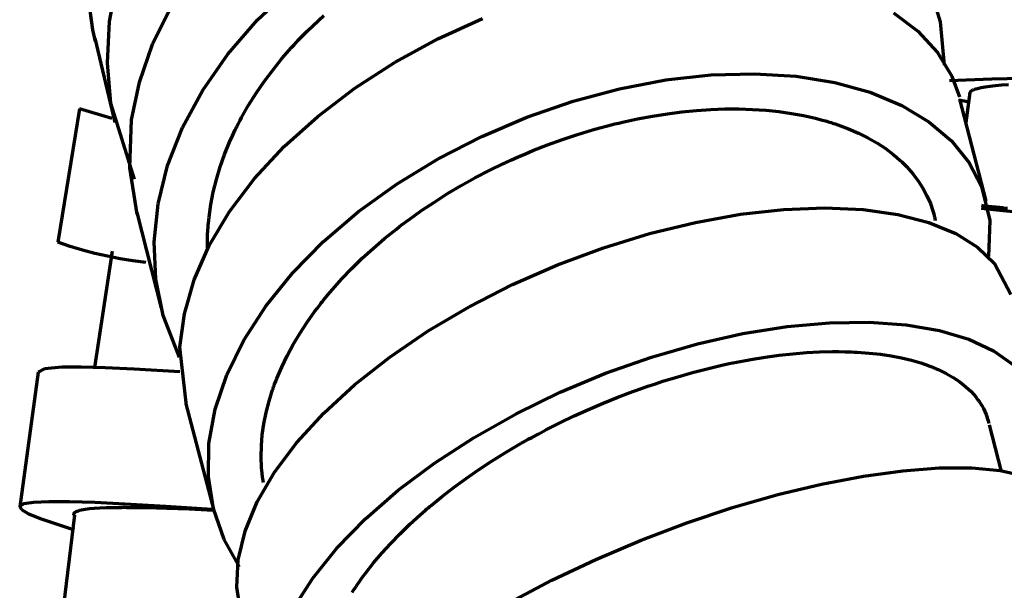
# Model space of a CAD drawing. Header units: millimetres. Extents: x 76 to 932, y 218 to 766.
# Tile 22 of 98: x 78 to 114, y 539 to 560. Entities that reach past the tile are written whole.
import ezdxf

# ---------------------------------------------------------------- set-up
doc = ezdxf.new("R2010")
doc.units = ezdxf.units.MM
doc.layers.add('Livello 1', color=18, linetype='Continuous', true_color=0x000000)

msp = doc.modelspace()

# ---------------------------------------------------------------- linework, layer by layer
at = {"layer": 'Livello 1', "color": 18, "lineweight": 70, "true_color": 0x000000}
for p, q in [((81.313, 559.756), (81.598, 561.284)), ((80.7, 559.456), (80.503, 560.924)), ((86.787, 559.816), (88.035, 561.001)), ((111.657, 560.867), (112.004, 559.752)), ((82.906, 558.92), (83.585, 560.292)), ((85.691, 558.55), (86.787, 559.816)), ((88.822, 559.604), (89.235, 559.985)), ((93.446, 559.118), (95.097, 559.865)), ((110.282, 560.084), (111.184, 559.396)), ((80.802, 559.019), (80.7, 559.456)), ((81.236, 558.236), (81.313, 559.756)), ((88.621, 559.407), (88.822, 559.604)), ((112.004, 559.752), (112.145, 558.151)), ((80.771, 559.139), (81.511, 556.024)), ((88.279, 559.058), (88.327, 559.107)), ((88.327, 559.107), (88.375, 559.156)), ((88.375, 559.156), (88.424, 559.209)), ((88.424, 559.209), (88.621, 559.407)), ((91.867, 558.26), (93.446, 559.118)), ((111.184, 559.396), (111.905, 558.609)), ((82.42, 557.523), (82.906, 558.92)), ((87.684, 558.387), (88.043, 558.8)), ((88.043, 558.8), (88.137, 558.902)), ((88.137, 558.902), (88.231, 559.005)), ((88.231, 559.005), (88.279, 559.058)), ((84.763, 557.22), (85.691, 558.55)), ((87.345, 557.967), (87.684, 558.387)), ((111.905, 558.609), (112.434, 557.735)), ((81.369, 556.74), (81.236, 558.236)), ((90.38, 557.301), (91.867, 558.26)), ((87.027, 557.541), (87.345, 557.967)), ((101.866, 557.601), (103.537, 557.784)), ((103.537, 557.784), (105.15, 557.83)), ((105.15, 557.83), (106.682, 557.735)), ((106.682, 557.735), (108.111, 557.505)), ((112.434, 557.735), (112.713, 556.976)), ((112.965, 557.608), (113.917, 557.639)), ((113.917, 557.639), (115.044, 557.664)), ((82.134, 556.122), (82.42, 557.523)), ((86.73, 557.107), (87.027, 557.541)), ((89.007, 556.256), (90.38, 557.301)), ((98.441, 556.817), (100.159, 557.276)), ((100.159, 557.276), (101.866, 557.601)), ((108.111, 557.505), (109.417, 557.145)), ((112.346, 557.576), (112.965, 557.608)), ((113.275, 557.258), (113.325, 557.272)), ((113.325, 557.272), (113.381, 557.287)), ((113.381, 557.287), (113.512, 557.318)), ((113.512, 557.318), (113.666, 557.343)), ((113.666, 557.343), (113.846, 557.371)), ((113.846, 557.371), (114.05, 557.392)), ((114.05, 557.392), (114.277, 557.417)), ((114.277, 557.417), (114.53, 557.438)), ((84.017, 555.844), (84.763, 557.22)), ((86.453, 556.666), (86.73, 557.107)), ((109.417, 557.145), (110.582, 556.659)), ((113.098, 557.138), (112.957, 556.027)), ((113.106, 557.135), (113.111, 557.153)), ((113.111, 557.153), (113.14, 557.191)), ((113.14, 557.191), (113.194, 557.223)), ((113.194, 557.223), (113.212, 557.234)), ((113.212, 557.234), (113.231, 557.241)), ((113.231, 557.241), (113.241, 557.244)), ((113.241, 557.244), (113.252, 557.248)), ((113.252, 557.248), (113.263, 557.255)), ((113.263, 557.255), (113.275, 557.258)), ((82.244, 553.932), (81.369, 556.74)), ((86.197, 556.218), (86.453, 556.666)), ((96.736, 556.228), (98.441, 556.817)), ((110.582, 556.659), (111.589, 556.055)), ((113.012, 556.786), (112.695, 556.849)), ((113.703, 553.141), (112.735, 556.891)), ((80.212, 556.528), (79.407, 551.607)), ((81.397, 556.182), (80.212, 556.528)), ((86.137, 556.105), (86.197, 556.218)), ((87.766, 555.138), (89.007, 556.256)), ((95.068, 555.516), (96.736, 556.228)), ((100.827, 556.165), (101.379, 556.267)), ((101.379, 556.267), (101.925, 556.352)), ((101.925, 556.352), (102.465, 556.422)), ((102.465, 556.422), (103, 556.475)), ((103, 556.475), (103.529, 556.51)), ((103.529, 556.51), (103.791, 556.521)), ((103.791, 556.521), (104.052, 556.528)), ((104.052, 556.528), (104.182, 556.532)), ((104.182, 556.532), (104.311, 556.532)), ((104.311, 556.532), (104.376, 556.532)), ((104.376, 556.532), (104.441, 556.532)), ((104.441, 556.532), (104.505, 556.532)), ((104.505, 556.532), (104.569, 556.532)), ((104.569, 556.532), (105.073, 556.514)), ((105.073, 556.514), (105.565, 556.482)), ((105.565, 556.482), (106.042, 556.433)), ((106.042, 556.433), (106.506, 556.366)), ((106.506, 556.366), (106.957, 556.285)), ((106.957, 556.285), (107.394, 556.186)), ((107.394, 556.186), (107.607, 556.133)), ((82.069, 554.355), (82.134, 556.122)), ((83.463, 554.44), (84.017, 555.844)), ((85.963, 555.763), (85.991, 555.819)), ((85.991, 555.819), (86.02, 555.875)), ((86.02, 555.875), (86.048, 555.935)), ((86.048, 555.935), (86.077, 555.992)), ((86.077, 555.992), (86.137, 556.105)), ((99.153, 555.752), (99.431, 555.833)), ((99.431, 555.833), (99.71, 555.907)), ((99.71, 555.907), (99.85, 555.943)), ((99.85, 555.943), (99.99, 555.978)), ((99.99, 555.978), (100.129, 556.01)), ((100.129, 556.01), (100.269, 556.045)), ((100.269, 556.045), (100.827, 556.165)), ((107.607, 556.133), (107.817, 556.073)), ((107.817, 556.073), (107.869, 556.059)), ((107.869, 556.059), (107.921, 556.041)), ((107.921, 556.041), (107.972, 556.027)), ((107.972, 556.027), (108.023, 556.01)), ((108.023, 556.01), (108.125, 555.978)), ((108.125, 555.978), (108.225, 555.943)), ((108.225, 555.943), (108.613, 555.798)), ((111.589, 556.055), (112.425, 555.35)), ((85.751, 555.304), (85.854, 555.533)), ((85.854, 555.533), (85.963, 555.763)), ((93.46, 554.69), (95.068, 555.516)), ((98.048, 555.403), (98.599, 555.586)), ((98.599, 555.586), (99.153, 555.752)), ((108.613, 555.798), (108.981, 555.636)), ((108.981, 555.636), (109.329, 555.463)), ((109.329, 555.463), (109.658, 555.276)), ((85.565, 554.845), (85.751, 555.304)), ((86.675, 553.96), (87.766, 555.138)), ((96.953, 554.99), (97.499, 555.202)), ((97.499, 555.202), (98.048, 555.403)), ((109.658, 555.276), (109.966, 555.075)), ((112.425, 555.35), (113.077, 554.545)), ((85.403, 554.387), (85.565, 554.845)), ((96.274, 554.697), (96.41, 554.757)), ((96.41, 554.757), (96.681, 554.877)), ((96.681, 554.877), (96.953, 554.99)), ((109.966, 555.075), (110.255, 554.859)), ((110.255, 554.859), (110.392, 554.747)), ((110.392, 554.747), (110.524, 554.63)), ((82.342, 552.644), (82.069, 554.355)), ((83.11, 553.029), (83.463, 554.44)), ((85.264, 553.925), (85.403, 554.387)), ((91.937, 553.759), (93.46, 554.69)), ((95.338, 554.253), (95.869, 554.514)), ((95.869, 554.514), (95.937, 554.545)), ((95.937, 554.545), (96.004, 554.574)), ((96.004, 554.574), (96.071, 554.605)), ((96.071, 554.605), (96.139, 554.637)), ((96.139, 554.637), (96.274, 554.697)), ((110.524, 554.63), (110.588, 554.57)), ((110.588, 554.57), (110.65, 554.51)), ((110.65, 554.51), (110.71, 554.45)), ((110.71, 554.45), (110.77, 554.387)), ((110.77, 554.387), (110.992, 554.136)), ((113.077, 554.545), (113.536, 553.66)), ((94.817, 553.981), (95.338, 554.253)), ((110.992, 554.136), (111.189, 553.875)), ((85.15, 553.462), (85.264, 553.925)), ((85.749, 552.736), (86.675, 553.96)), ((90.518, 552.736), (91.937, 553.759)), ((93.807, 553.402), (94.307, 553.699)), ((94.307, 553.699), (94.817, 553.981)), ((111.189, 553.875), (111.363, 553.604)), ((113.536, 553.66), (113.832, 552.411)), ((85.06, 553), (85.15, 553.462)), ((93.319, 553.092), (93.807, 553.402)), ((111.363, 553.604), (111.513, 553.321)), ((111.513, 553.321), (111.64, 553.032)), ((82.963, 551.621), (83.11, 553.029)), ((84.994, 552.538), (85.06, 553)), ((92.841, 552.775), (93.319, 553.092)), ((111.64, 553.032), (111.742, 552.732)), ((113.576, 552.951), (113.524, 552.958)), ((113.807, 552.926), (113.576, 552.951)), ((114.062, 552.898), (113.807, 552.926)), ((82.325, 552.711), (83.221, 549.176)), ((84.981, 552.422), (84.994, 552.538)), ((85.001, 551.487), (85.749, 552.736)), ((89.225, 551.632), (90.518, 552.736)), ((92.373, 552.439), (92.606, 552.609)), ((92.606, 552.609), (92.841, 552.775)), ((102.965, 552.341), (104.624, 552.641)), ((104.624, 552.641), (106.224, 552.82)), ((106.224, 552.82), (107.742, 552.877)), ((107.742, 552.877), (109.155, 552.813)), ((109.155, 552.813), (110.444, 552.633)), ((110.444, 552.633), (111.59, 552.337)), ((111.742, 552.732), (111.763, 552.655)), ((111.763, 552.655), (111.783, 552.577)), ((111.783, 552.577), (111.793, 552.538)), ((111.793, 552.538), (111.802, 552.499)), ((113.519, 552.87), (114.314, 552.782)), ((114.13, 552.891), (114.062, 552.898)), ((114.199, 552.884), (114.13, 552.891)), ((114.235, 552.88), (114.199, 552.884)), ((114.27, 552.877), (114.235, 552.88)), ((114.306, 552.873), (114.27, 552.877)), ((114.343, 552.866), (114.306, 552.873)), ((114.314, 552.782), (115.564, 552.658)), ((114.492, 552.852), (114.343, 552.866)), ((84.957, 552.132), (84.961, 552.192)), ((84.961, 552.192), (84.965, 552.249)), ((84.965, 552.249), (84.97, 552.309)), ((84.97, 552.309), (84.981, 552.422)), ((91.918, 552.094), (92.031, 552.182)), ((92.031, 552.182), (92.144, 552.27)), ((92.144, 552.27), (92.201, 552.312)), ((92.201, 552.312), (92.258, 552.355)), ((92.258, 552.355), (92.316, 552.397)), ((92.316, 552.397), (92.373, 552.439)), ((101.269, 551.924), (102.965, 552.341)), ((111.59, 552.337), (112.576, 551.935)), ((111.802, 552.499), (111.811, 552.461)), ((111.811, 552.461), (111.819, 552.422)), ((111.819, 552.422), (111.821, 552.415)), ((113.832, 552.411), (113.785, 551.085)), ((84.938, 551.617), (84.942, 551.847)), ((84.942, 551.847), (84.953, 552.076)), ((84.953, 552.076), (84.957, 552.132)), ((91.48, 551.741), (91.918, 552.094)), ((99.562, 551.399), (101.269, 551.924)), ((112.576, 551.935), (113.388, 551.427)), ((79.859, 551.455), (79.407, 551.607)), ((80.316, 551.317), (79.859, 551.455)), ((83.024, 550.242), (82.963, 551.621)), ((84.443, 550.224), (85.001, 551.487)), ((84.939, 551.399), (84.938, 551.617)), ((88.076, 550.46), (89.225, 551.632)), ((91.06, 551.381), (91.48, 551.741)), ((80.777, 551.195), (80.316, 551.317)), ((81.411, 551.272), (80.766, 546.975)), ((81.241, 551.088), (80.777, 551.195)), ((81.709, 550.996), (81.241, 551.088)), ((90.656, 551.014), (91.06, 551.381)), ((97.867, 550.767), (99.562, 551.399)), ((113.388, 551.427), (114.015, 550.827)), ((82.179, 550.92), (81.709, 550.996)), ((82.652, 550.859), (82.179, 550.92)), ((90.271, 550.637), (90.656, 551.014)), ((96.208, 550.041), (97.867, 550.767)), ((114.015, 550.827), (114.616, 549.674)), ((87.087, 549.243), (88.076, 550.46)), ((89.903, 550.252), (90.271, 550.637)), ((83.294, 548.905), (83.024, 550.242)), ((84.081, 548.965), (84.443, 550.224)), ((89.552, 549.861), (89.903, 550.252)), ((94.608, 549.222), (96.208, 550.041)), ((89.219, 549.462), (89.384, 549.663)), ((89.384, 549.663), (89.552, 549.861)), ((89.06, 549.261), (89.099, 549.31)), ((89.099, 549.31), (89.139, 549.363)), ((89.139, 549.363), (89.179, 549.413)), ((89.179, 549.413), (89.219, 549.462)), ((83.907, 547.349), (83.294, 548.905)), ((83.92, 547.726), (84.081, 548.965)), ((86.273, 547.987), (87.087, 549.243)), ((88.616, 548.651), (88.906, 549.056)), ((88.906, 549.056), (88.983, 549.159)), ((88.983, 549.159), (89.06, 549.261)), ((93.089, 548.33), (94.608, 549.222)), ((88.348, 548.241), (88.616, 548.651)), ((106.347, 548.495), (107.911, 548.636)), ((107.911, 548.636), (109.384, 548.658)), ((109.384, 548.658), (110.744, 548.559)), ((110.744, 548.559), (111.975, 548.347)), ((88.102, 547.829), (88.348, 548.241)), ((91.674, 547.366), (93.089, 548.33)), ((103.036, 547.857), (104.715, 548.234)), ((104.715, 548.234), (106.347, 548.495)), ((111.975, 548.347), (113.058, 548.023)), ((85.647, 546.714), (86.273, 547.987)), ((87.878, 547.412), (88.102, 547.829)), ((101.335, 547.363), (103.036, 547.857)), ((113.058, 548.023), (113.977, 547.592)), ((84.155, 545.564), (83.92, 547.726)), ((106.059, 547.434), (106.566, 547.49)), ((106.566, 547.49), (107.062, 547.529)), ((107.062, 547.529), (107.548, 547.557)), ((107.548, 547.557), (108.023, 547.568)), ((108.023, 547.568), (108.257, 547.568)), ((108.257, 547.568), (108.488, 547.564)), ((108.488, 547.564), (108.545, 547.564)), ((108.545, 547.564), (108.602, 547.561)), ((108.602, 547.561), (108.659, 547.561)), ((108.659, 547.561), (108.716, 547.557)), ((108.716, 547.557), (108.828, 547.553)), ((108.828, 547.553), (108.94, 547.546)), ((108.94, 547.546), (109.376, 547.515)), ((109.376, 547.515), (109.793, 547.469)), ((109.793, 547.469), (110.194, 547.409)), ((113.977, 547.592), (114.721, 547.067)), ((87.676, 546.996), (87.878, 547.412)), ((90.382, 546.354), (91.674, 547.366)), ((99.636, 546.767), (101.335, 547.363)), ((103.939, 547.063), (104.208, 547.123)), ((104.208, 547.123), (104.478, 547.18)), ((104.478, 547.18), (104.612, 547.204)), ((104.612, 547.204), (104.746, 547.229)), ((104.746, 547.229), (104.813, 547.243)), ((104.813, 547.243), (104.88, 547.254)), ((104.88, 547.254), (104.947, 547.268)), ((104.947, 547.268), (105.014, 547.278)), ((105.014, 547.278), (105.542, 547.363)), ((105.542, 547.363), (106.059, 547.434)), ((110.194, 547.409), (110.577, 547.335)), ((110.577, 547.335), (110.943, 547.247)), ((110.943, 547.247), (111.291, 547.148)), ((111.291, 547.148), (111.458, 547.091)), ((111.458, 547.091), (111.621, 547.031)), ((78.682, 546.813), (77.998, 541.838)), ((78.915, 546.936), (78.681, 546.813)), ((79.567, 546.993), (78.915, 546.936)), ((80.27, 546.996), (79.567, 546.993)), ((81.161, 546.971), (80.27, 546.996)), ((82.23, 546.922), (81.161, 546.971)), ((83.916, 546.823), (82.23, 546.922)), ((87.497, 546.576), (87.676, 546.996)), ((97.961, 546.065), (99.636, 546.767)), ((102.306, 546.64), (102.853, 546.795)), ((102.853, 546.795), (103.397, 546.936)), ((103.397, 546.936), (103.939, 547.063)), ((111.621, 547.031), (111.661, 547.017)), ((111.661, 547.017), (111.701, 547)), ((111.701, 547), (111.74, 546.985)), ((111.74, 546.985), (111.779, 546.968)), ((111.779, 546.968), (111.856, 546.936)), ((111.856, 546.936), (111.931, 546.904)), ((111.931, 546.904), (112.219, 546.763)), ((112.219, 546.763), (112.484, 546.612)), ((85.217, 545.44), (85.647, 546.714)), ((87.397, 546.315), (87.416, 546.368)), ((87.416, 546.368), (87.456, 546.474)), ((87.456, 546.474), (87.497, 546.576)), ((89.23, 545.299), (90.382, 546.354)), ((101.206, 546.291), (101.482, 546.382)), ((101.482, 546.382), (101.757, 546.474)), ((101.757, 546.474), (102.306, 546.64)), ((112.484, 546.612), (112.727, 546.449)), ((112.727, 546.449), (112.947, 546.273)), ((87.272, 545.945), (87.341, 546.156)), ((87.341, 546.156), (87.359, 546.209)), ((87.359, 546.209), (87.378, 546.262)), ((87.378, 546.262), (87.397, 546.315)), ((96.337, 545.275), (97.961, 546.065)), ((100.101, 545.885), (100.652, 546.093)), ((100.652, 546.093), (100.722, 546.121)), ((100.722, 546.121), (100.791, 546.146)), ((100.791, 546.146), (100.86, 546.171)), ((100.86, 546.171), (100.929, 546.195)), ((100.929, 546.195), (101.068, 546.241)), ((101.068, 546.241), (101.206, 546.291)), ((112.947, 546.273), (113.145, 546.089)), ((113.145, 546.089), (113.32, 545.892)), ((84.136, 545.638), (85.169, 541.704)), ((87.102, 545.317), (87.209, 545.733)), ((87.209, 545.733), (87.272, 545.945)), ((99.015, 545.433), (99.555, 545.666)), ((99.555, 545.666), (100.101, 545.885)), ((113.32, 545.892), (113.36, 545.839)), ((113.36, 545.839), (113.399, 545.79)), ((113.399, 545.79), (113.418, 545.761)), ((113.418, 545.761), (113.436, 545.737)), ((113.436, 545.737), (113.454, 545.712)), ((113.454, 545.712), (113.472, 545.684)), ((113.472, 545.684), (113.539, 545.578)), ((84.989, 544.177), (85.217, 545.44)), ((87.019, 544.904), (87.102, 545.317)), ((88.236, 544.216), (89.23, 545.299)), ((94.784, 544.4), (96.337, 545.275)), ((98.481, 545.193), (99.015, 545.433)), ((113.539, 545.578), (113.599, 545.469)), ((113.599, 545.469), (113.701, 545.243)), ((86.961, 544.491), (87.019, 544.904)), ((97.43, 544.675), (97.952, 544.939)), ((97.952, 544.939), (98.481, 545.193)), ((113.701, 545.243), (113.778, 545.01)), ((113.778, 545.01), (113.804, 544.908)), ((96.913, 544.4), (97.171, 544.537)), ((97.171, 544.537), (97.43, 544.675)), ((114.275, 543.144), (113.82, 544.858)), ((84.969, 542.946), (84.989, 544.177)), ((86.928, 544.086), (86.961, 544.491)), ((87.412, 543.119), (88.236, 544.216)), ((93.326, 543.454), (94.784, 544.4)), ((96.467, 544.149), (96.53, 544.184)), ((96.53, 544.184), (96.594, 544.22)), ((96.594, 544.22), (96.658, 544.255)), ((96.658, 544.255), (96.785, 544.329)), ((96.785, 544.329), (96.913, 544.4)), ((86.919, 543.68), (86.928, 544.086)), ((95.42, 543.514), (95.905, 543.818)), ((95.905, 543.818), (96.403, 544.11)), ((96.403, 544.11), (96.467, 544.149)), ((86.935, 543.281), (86.919, 543.68)), ((91.983, 542.449), (93.326, 543.454)), ((94.949, 543.204), (95.42, 543.514)), ((86.771, 542.022), (87.412, 543.119)), ((86.943, 543.179), (86.935, 543.281)), ((86.953, 543.08), (86.943, 543.179)), ((86.958, 543.031), (86.953, 543.08)), ((94.491, 542.886), (94.949, 543.204)), ((109.167, 542.971), (110.621, 543.168)), ((110.621, 543.168), (111.961, 543.271)), ((111.961, 543.271), (113.168, 543.271)), ((113.168, 543.271), (114.223, 543.172)), ((114.223, 543.172), (115.112, 542.978)), ((85.156, 541.761), (84.969, 542.946)), ((86.964, 542.981), (86.958, 543.031)), ((86.97, 542.932), (86.964, 542.981)), ((86.976, 542.883), (86.97, 542.932)), ((86.999, 542.734), (86.976, 542.883)), ((94.047, 542.562), (94.491, 542.886)), ((107.619, 542.678), (109.167, 542.971)), ((90.774, 541.397), (91.983, 542.449)), ((93.616, 542.23), (94.047, 542.562)), ((106.001, 542.286), (107.619, 542.678)), ((78.514, 542.001), (78.155, 541.944)), ((79.075, 542.025), (78.514, 542.001)), ((79.832, 542.022), (79.075, 542.025)), ((80.773, 541.99), (79.832, 542.022)), ((81.886, 541.937), (80.773, 541.99)), ((86.322, 540.942), (86.771, 542.022)), ((93.198, 541.891), (93.405, 542.061)), ((93.405, 542.061), (93.616, 542.23)), ((104.334, 541.807), (106.001, 542.286)), ((78.155, 541.944), (78.003, 541.856)), ((78.003, 541.856), (78.06, 541.733)), ((78.06, 541.733), (78.325, 541.577)), ((79.999, 541.584), (80.03, 541.627)), ((80.03, 541.627), (80.088, 541.662)), ((80.088, 541.662), (80.126, 541.68)), ((80.126, 541.68), (80.171, 541.694)), ((80.171, 541.694), (80.195, 541.704)), ((80.195, 541.704), (80.222, 541.711)), ((80.222, 541.711), (80.235, 541.715)), ((80.235, 541.715), (80.25, 541.718)), ((80.25, 541.718), (80.264, 541.722)), ((80.264, 541.722), (80.28, 541.726)), ((80.28, 541.726), (80.414, 541.75)), ((80.414, 541.75), (80.572, 541.768)), ((80.572, 541.768), (80.755, 541.786)), ((80.755, 541.786), (80.961, 541.8)), ((80.961, 541.8), (81.192, 541.81)), ((81.192, 541.81), (81.446, 541.817)), ((81.446, 541.817), (81.583, 541.817)), ((81.583, 541.817), (81.725, 541.817)), ((81.725, 541.817), (81.762, 541.817)), ((81.762, 541.817), (81.799, 541.821)), ((81.799, 541.821), (81.836, 541.821)), ((81.836, 541.821), (81.874, 541.821)), ((81.874, 541.821), (81.95, 541.817)), ((83.402, 541.845), (81.886, 541.937)), ((81.95, 541.817), (82.028, 541.817)), ((82.028, 541.817), (82.351, 541.814)), ((82.351, 541.814), (82.694, 541.81)), ((82.694, 541.81), (83.057, 541.8)), ((83.057, 541.8), (83.439, 541.789)), ((85.107, 541.733), (83.402, 541.845)), ((83.439, 541.789), (83.842, 541.775)), ((83.842, 541.775), (84.263, 541.757)), ((84.263, 541.757), (84.482, 541.747)), ((84.482, 541.747), (84.705, 541.74)), ((84.705, 541.74), (84.762, 541.736)), ((84.762, 541.736), (84.819, 541.733)), ((84.819, 541.733), (84.876, 541.733)), ((84.876, 541.733), (84.933, 541.729)), ((84.933, 541.729), (85.143, 541.718)), ((85.547, 540.635), (85.156, 541.761)), ((92.795, 541.542), (92.895, 541.63)), ((92.895, 541.63), (92.995, 541.718)), ((92.995, 541.718), (93.045, 541.761)), ((93.045, 541.761), (93.096, 541.803)), ((93.096, 541.803), (93.147, 541.845)), ((93.147, 541.845), (93.198, 541.891)), ((102.642, 541.246), (104.334, 541.807)), ((78.325, 541.577), (78.794, 541.387)), ((78.794, 541.387), (80.011, 540.992)), ((80.024, 541.524), (79.554, 537.655)), ((79.996, 541.528), (79.999, 541.584)), ((89.718, 540.311), (90.774, 541.397)), ((92.412, 541.193), (92.795, 541.542)), ((86.07, 539.884), (86.322, 540.942)), ((92.048, 540.84), (92.412, 541.193)), ((100.951, 540.604), (102.642, 541.246)), ((86.114, 539.619), (85.547, 540.635)), ((91.704, 540.484), (92.048, 540.84)), ((99.282, 539.895), (100.951, 540.604)), ((88.828, 539.207), (89.718, 540.311)), ((91.379, 540.127), (91.704, 540.484)), ((86.02, 538.868), (86.07, 539.884)), ((91.073, 539.768), (91.379, 540.127)), ((97.661, 539.126), (99.282, 539.895)), ((90.787, 539.404), (91.073, 539.768)), ((88.119, 538.095), (88.828, 539.207)), ((90.521, 539.037), (90.652, 539.221)), ((90.652, 539.221), (90.787, 539.404)), ((96.108, 538.307), (97.661, 539.126)), ((86.172, 537.916), (86.02, 538.868)), ((90.276, 538.667), (90.335, 538.759)), ((90.335, 538.759), (90.395, 538.85)), ((90.395, 538.85), (90.426, 538.896)), ((90.426, 538.896), (90.458, 538.946)), ((90.458, 538.946), (90.489, 538.992)), ((90.489, 538.992), (90.521, 539.037))]:
    msp.add_line(p, q, dxfattribs=at)

doc.saveas('drawing.dxf')
